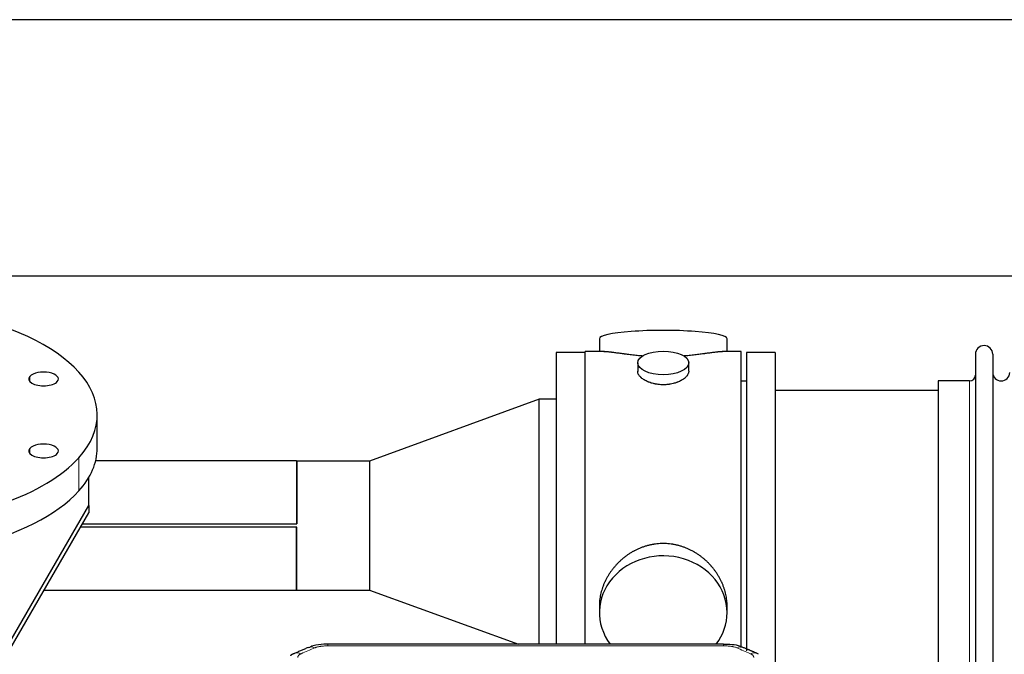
# Model space of a CAD drawing. Header units: inches. Extents: x 0 to 23760, y -13 to 16800.
# Tile 84 of 207: x 3057 to 3637, y 14125 to 14499. Entities that reach past the tile are written whole.
import ezdxf

# ---------------------------------------------------------------- set-up
doc = ezdxf.new("R2010")
doc.units = ezdxf.units.IN
doc.layers.add('254', color=7, linetype='Continuous', true_color=0xffffff)

msp = doc.modelspace()

# ---------------------------------------------------------------- linework, layer by layer
at = {"layer": '254', "color": 2, "linetype": 'Continuous', "lineweight": 25}
for p, q in [((6326.965, 14499.054), (2972.465, 14499.054)), ((6326.965, 14348.029), (2972.465, 14348.029)), ((3398.326, 14311.12), (3398.326, 14303.5)), ((3473.605, 14303.5), (3473.605, 14311.12)), ((3389.965, 14303.07), (3372.965, 14303.07)), ((3372.965, 14303.07), (3372.965, 14131.158)), ((3401.312, 14303.5), (3389.965, 14303.5)), ((3389.965, 14201.07), (3389.965, 14303.5)), ((3481.965, 14303.5), (3470.669, 14303.5)), ((3481.965, 14201.07), (3481.965, 14303.5)), ((3501.965, 14303.07), (3484.965, 14303.07)), ((3484.965, 14303.07), (3484.965, 14127.224)), ((3501.965, 14303.07), (3501.965, 14118.656)), ((3420.918, 14296.867), (3420.918, 14291.902)), ((3451.013, 14291.924), (3451.013, 14296.867)), ((3619.965, 14301.97), (3619.965, 14100.17)), ((3630.165, 14301.97), (3630.165, 14100.17)), ((3484.965, 14286.07), (3481.965, 14286.07)), ((3616.465, 14286.22), (3597.965, 14286.22)), ((3597.965, 14286.22), (3597.965, 14115.92)), ((3597.965, 14280.57), (3501.965, 14280.57)), ((3362.965, 14275.467), (3262.965, 14239.07)), ((3372.965, 14275.467), (3362.965, 14275.467)), ((3362.965, 14131.156), (3362.965, 14275.467)), ((3102.465, 14246.694), (3102.465, 14266.208)), ((3219.965, 14239.12), (3101.514, 14239.12)), ((3220.015, 14239.07), (3219.965, 14239.12)), ((3219.965, 14239.12), (3219.965, 14202.097)), ((3262.965, 14239.07), (3220.015, 14239.07)), ((3220.015, 14239.07), (3220.015, 14202.047)), ((3262.965, 14239.07), (3262.965, 14163.07)), ((3097.465, 14212.902), (3097.465, 14229.416)), ((3040.957, 14115.338), (3097.465, 14212.902)), ((3097.465, 14212.902), (3097.465, 14208.467)), ((3040.957, 14110.903), (3097.465, 14208.467)), ((3219.965, 14200.043), (3092.585, 14200.043)), ((3220.015, 14200.093), (3092.614, 14200.093)), ((3093.743, 14202.047), (3220.015, 14202.047)), ((3093.774, 14202.097), (3219.965, 14202.097)), ((3219.965, 14163.02), (3219.965, 14200.043)), ((3220.015, 14163.07), (3220.015, 14200.093)), ((3389.965, 14131.15), (3389.965, 14201.07)), ((3481.965, 14129.198), (3481.965, 14201.07)), ((3071.147, 14163.02), (3219.965, 14163.02)), ((3219.965, 14163.02), (3220.015, 14163.07)), ((3220.015, 14163.07), (3262.965, 14163.07)), ((3262.965, 14163.07), (3350.651, 14131.155)), ((3398.326, 14153.841), (3398.326, 14149.816)), ((3473.605, 14149.816), (3473.605, 14153.839)), ((3471.551, 14131.155), (3238.379, 14131.155))]:
    msp.add_line(p, q, dxfattribs=at)
at = {"layer": '254', "color": 110, "linetype": 'Continuous', "lineweight": 13}
for p, q in [((3062.747, 14285.866), (3062.747, 14288.958)), ((3616.465, 14286.22), (3616.465, 14115.92)), ((3062.747, 14243.457), (3062.747, 14246.55)), ((3091.618, 14221.513), (3091.618, 14241.028)), ((3238.379, 14131.155), (3238.379, 14130.202)), ((3471.551, 14130.202), (3238.379, 14130.202)), ((3471.551, 14131.153), (3471.551, 14130.202))]:
    msp.add_line(p, q, dxfattribs=at)
at = {"layer": '254', "color": 2, "linetype": 'Continuous', "lineweight": 25}
for centre, radius, start, end in [((3625.065, 14301.97), 5.1, 0, 180), ((3635.165, 14291.22), 5, 180, 0), ((3616.465, 14289.72), 3.5, 270, 0)]:
    msp.add_arc(centre, radius, start, end, dxfattribs=at)
for centre, major_axis, ratio, start_param, end_param in [((2959.965, 14266.208), (-142.5, 0), 0.4617486, 2.7488936, 5.8904862), ((3435.965, 14311.12), (37.64, 0), 0.1305262, 0, 3.1415927), ((2959.965, 14266.208), (-142.5, 0), 0.4617486, 5.8904862, 9.0320789), ((3070.831, 14287.412), (-8.75, 0), 0.4617486, 2.7488936, 5.8904862), ((3070.831, 14287.412), (-8.75, 0), 0.4617486, 5.8904862, 9.0320789), ((2959.965, 14246.694), (-142.5, 0), 0.4617486, 0, 2.7488936), ((3070.831, 14245.003), (-8.75, 0), 0.4617486, 5.8904862, 9.0320789), ((3070.831, 14245.003), (-8.75, 0), 0.4617486, 2.7488936, 5.8904862), ((2959.965, 14246.694), (-142.5, 0), 0.4617486, 2.7488936, 3.1416417), ((3435.965, 14149.816), (37.64, 0), 0.8870108, 0, 3.7346664), ((3435.965, 14149.816), (37.64, 0), 0.8870108, 5.6900133, 6.2831853), ((3487.319, 14116.535), (3.975, 9.176), 0.6408251, 6.1305215, 6.2828467)]:
    msp.add_ellipse(centre, major_axis=major_axis, ratio=ratio, start_param=start_param, end_param=end_param, dxfattribs=at)
msp.add_ellipse((3435.965, 14296.867), major_axis=(15.048, 0), ratio=0.4617486, dxfattribs=at)
at = {"layer": '254', "color": 110, "linetype": 'Continuous', "lineweight": 13}
for centre, major_axis, ratio, start_param, end_param in [((3230.621, 14119.992), (3.953, -9.186), 0.6419268, 2.5510147, 3.1418997), ((3479.31, 14119.992), (-3.953, -9.186), 0.6419268, 3.1410059, 3.7321706), ((3222.612, 14116.535), (3.975, -9.176), 0.6408251, 2.5472213, 3.141301), ((3487.319, 14116.535), (3.975, 9.176), 0.6408251, 6.2828467, 6.8775566)]:
    msp.add_ellipse(centre, major_axis=major_axis, ratio=ratio, start_param=start_param, end_param=end_param, dxfattribs=at)
at = {"layer": '254', "color": 2, "linetype": 'Continuous', "lineweight": 25}
for points, knots in [([(3424.093, 14300.911), (3424.091, 14300.911), (3424.088, 14300.912), (3424.012, 14300.918), (3423.938, 14300.924), (3423.791, 14300.935), (3423.57, 14300.953), (3422.765, 14301.02), (3421.47, 14301.137), (3419.788, 14301.304), (3418.15, 14301.481), (3416.557, 14301.666), (3415.008, 14301.857), (3414.004, 14301.985), (3413.385, 14302.066), (3413.262, 14302.082), (3413.017, 14302.114), (3412.652, 14302.162), (3412.293, 14302.21), (3411.584, 14302.305), (3410.66, 14302.431), (3409.338, 14302.611), (3408.081, 14302.782), (3406.886, 14302.941), (3406.133, 14303.038), (3405.584, 14303.106), (3405.313, 14303.139), (3405.049, 14303.17), (3404.874, 14303.191), (3404.787, 14303.201), (3404.357, 14303.25), (3403.697, 14303.321), (3402.789, 14303.406), (3401.961, 14303.465), (3401.324, 14303.493), (3400.969, 14303.499), (3400.846, 14303.5)], [0, 0, 0, 0, 0.0002215, 0.0002215, 0.0071429, 0.0071429, 0.0140642, 0.027907, 0.083278, 0.1386489, 0.1940199, 0.2493909, 0.3047619, 0.3601329, 0.3601329, 0.3739756, 0.3739756, 0.3878184, 0.4155039, 0.4155039, 0.4708749, 0.5262458, 0.5816168, 0.6369878, 0.6923588, 0.6923588, 0.7200443, 0.733887, 0.733887, 0.7477298, 0.7477298, 0.8031008, 0.8584718, 0.9138427, 0.9692137, 1, 1, 1, 1]), ([(3471.09, 14303.5), (3470.966, 14303.499), (3470.608, 14303.493), (3469.968, 14303.465), (3469.135, 14303.405), (3468.525, 14303.348), (3468.126, 14303.308), (3468.045, 14303.3), (3467.882, 14303.283), (3467.636, 14303.256), (3467.383, 14303.228), (3466.87, 14303.169), (3466.162, 14303.084), (3465.034, 14302.94), (3463.839, 14302.781), (3462.578, 14302.609), (3461.692, 14302.488), (3461.011, 14302.395), (3460.666, 14302.349), (3460.314, 14302.301), (3460.078, 14302.269), (3459.96, 14302.254), (3459.365, 14302.174), (3458.398, 14302.046), (3456.901, 14301.854), (3455.357, 14301.664), (3453.766, 14301.48), (3452.128, 14301.303), (3451.004, 14301.191), (3450.148, 14301.11), (3449.717, 14301.07), (3449.281, 14301.032), (3449.063, 14301.013), (3448.99, 14301.007), (3448.844, 14300.994), (3448.557, 14300.97), (3448.269, 14300.946), (3448.054, 14300.929)], [0, 0, 0, 0, 0.0313476, 0.0871263, 0.142905, 0.1986836, 0.1986836, 0.2126283, 0.2126283, 0.226573, 0.2544623, 0.2544623, 0.310241, 0.3660196, 0.4217983, 0.477577, 0.5333556, 0.5333556, 0.561245, 0.5751896, 0.5751896, 0.5891343, 0.5891343, 0.644913, 0.7006917, 0.7564703, 0.812249, 0.8680277, 0.9238063, 0.9238063, 0.9516957, 0.9656403, 0.9656403, 0.9726127, 0.9726127, 0.979585, 1, 1, 1, 1]), ([(3435.965, 14283.992), (3435.468, 14283.992), (3434.974, 14284.007), (3433.995, 14284.064), (3433.51, 14284.107), (3432.547, 14284.22), (3432.07, 14284.291), (3431.479, 14284.396), (3431.302, 14284.429), (3431.126, 14284.464), (3431.008, 14284.488), (3430.949, 14284.5), (3430.657, 14284.561), (3430.427, 14284.613), (3429.744, 14284.778), (3429.3, 14284.9), (3428.436, 14285.167), (3428.016, 14285.312), (3427.403, 14285.546), (3427.201, 14285.627), (3426.904, 14285.752), (3426.805, 14285.794), (3426.659, 14285.859), (3426.61, 14285.881), (3426.513, 14285.924), (3426.08, 14286.122), (3425.67, 14286.33), (3424.977, 14286.714), (3424.649, 14286.914), (3424.027, 14287.326), (3423.733, 14287.539), (3423.39, 14287.814), (3423.322, 14287.869), (3423.189, 14287.981), (3423.124, 14288.037), (3422.933, 14288.205), (3422.812, 14288.318), (3422.464, 14288.659), (3422.254, 14288.888), (3421.878, 14289.351), (3421.713, 14289.585), (3421.498, 14289.938), (3421.431, 14290.056), (3421.356, 14290.205), (3421.341, 14290.234), (3421.312, 14290.294), (3421.298, 14290.324), (3421.257, 14290.413), (3421.232, 14290.472), (3421.111, 14290.768), (3421.039, 14291.002), (3420.942, 14291.466), (3420.918, 14291.695), (3420.918, 14291.926), (3420.918, 14291.929), (3420.918, 14291.932)], [0, 0, 0, 0, 0.0624454, 0.0624454, 0.1248907, 0.1248907, 0.1873361, 0.1873361, 0.2029474, 0.2107531, 0.2107531, 0.2185588, 0.2185588, 0.2497814, 0.2497814, 0.3122268, 0.3122268, 0.3746722, 0.3746722, 0.4058948, 0.4058948, 0.4215062, 0.4215062, 0.4293119, 0.4293119, 0.4371175, 0.4995629, 0.4995629, 0.5620082, 0.5620082, 0.6244536, 0.6244536, 0.6400649, 0.6400649, 0.6556763, 0.6556763, 0.686899, 0.686899, 0.7493443, 0.7493443, 0.8117897, 0.8117897, 0.8430124, 0.8430124, 0.850818, 0.850818, 0.8586237, 0.8586237, 0.874235, 0.874235, 0.9366804, 0.9366804, 0.9991258, 0.9991258, 1, 1, 1, 1]), ([(3451.013, 14291.928), (3451.013, 14291.7), (3450.989, 14291.47), (3450.893, 14291.007), (3450.822, 14290.774), (3450.631, 14290.305), (3450.512, 14290.069), (3450.333, 14289.774), (3450.296, 14289.715), (3450.238, 14289.626), (3450.218, 14289.596), (3450.177, 14289.537), (3450.075, 14289.389), (3449.964, 14289.242), (3449.681, 14288.893), (3449.471, 14288.663), (3449.01, 14288.211), (3448.758, 14287.988), (3448.349, 14287.66), (3448.207, 14287.552), (3447.987, 14287.391), (3447.912, 14287.338), (3447.759, 14287.232), (3447.682, 14287.179), (3447.29, 14286.919), (3446.96, 14286.718), (3446.268, 14286.334), (3445.905, 14286.15), (3445.149, 14285.799), (3444.754, 14285.633), (3444.291, 14285.456), (3444.24, 14285.436), (3444.136, 14285.397), (3444.084, 14285.378), (3443.926, 14285.321), (3443.611, 14285.209), (3443.289, 14285.104), (3442.639, 14284.903), (3442.196, 14284.781), (3441.292, 14284.561), (3440.83, 14284.464), (3440.122, 14284.337), (3439.884, 14284.298), (3439.523, 14284.244), (3439.402, 14284.227), (3439.16, 14284.195), (3439.039, 14284.18), (3438.431, 14284.108), (3437.942, 14284.065), (3436.958, 14284.007), (3436.463, 14283.992), (3435.965, 14283.992)], [0, 0, 0, 0, 0.0621483, 0.0621483, 0.1246718, 0.1246718, 0.1871952, 0.1871952, 0.2028261, 0.2028261, 0.2106415, 0.2106415, 0.2184569, 0.2497186, 0.2497186, 0.3122421, 0.3122421, 0.3747655, 0.3747655, 0.4060273, 0.4060273, 0.4216581, 0.4216581, 0.437289, 0.437289, 0.4998124, 0.4998124, 0.5623359, 0.5623359, 0.6248593, 0.6248593, 0.6326748, 0.6326748, 0.6404902, 0.6404902, 0.656121, 0.6873828, 0.6873828, 0.7499062, 0.7499062, 0.8124297, 0.8124297, 0.8436914, 0.8436914, 0.8593222, 0.8593222, 0.8749531, 0.8749531, 0.9374766, 0.9374766, 1, 1, 1, 1]), ([(3473.605, 14153.803), (3473.604, 14154.336), (3473.59, 14154.872), (3473.545, 14155.691), (3473.521, 14156.041), (3473.491, 14156.392), (3473.478, 14156.533), (3473.472, 14156.604), (3473.451, 14156.815), (3473.379, 14157.519), (3473.206, 14158.782), (3472.886, 14160.459), (3472.477, 14162.129), (3471.981, 14163.79), (3471.398, 14165.444), (3470.95, 14166.54), (3470.651, 14167.223), (3470.59, 14167.36), (3470.467, 14167.632), (3470.28, 14168.039), (3470.086, 14168.443), (3469.688, 14169.247), (3469.133, 14170.305), (3468.224, 14171.857), (3467.241, 14173.372), (3466.185, 14174.849), (3465.43, 14175.808), (3464.845, 14176.518), (3464.647, 14176.753), (3464.345, 14177.103), (3464.244, 14177.219), (3464.04, 14177.45), (3463.526, 14178.025), (3462.575, 14179.031), (3461.251, 14180.309), (3459.87, 14181.526), (3458.432, 14182.68), (3456.938, 14183.77), (3455.902, 14184.453), (3455.111, 14184.949), (3454.845, 14185.111), (3454.509, 14185.31), (3454.441, 14185.35), (3454.307, 14185.429), (3454.104, 14185.547), (3453.359, 14185.971), (3452.123, 14186.625), (3450.443, 14187.412), (3448.73, 14188.113), (3446.984, 14188.729), (3445.205, 14189.257), (3443.996, 14189.55), (3443.08, 14189.746), (3442.773, 14189.807), (3442.388, 14189.879), (3442.311, 14189.894), (3442.156, 14189.921), (3441.925, 14189.962), (3441.076, 14190.104), (3439.686, 14190.288), (3437.833, 14190.435), (3435.979, 14190.485), (3434.125, 14190.437), (3432.27, 14190.291), (3431.033, 14190.128), (3430.26, 14190.004), (3430.105, 14189.979), (3429.796, 14189.925), (3429.333, 14189.842), (3428.874, 14189.75), (3427.958, 14189.555), (3426.749, 14189.264), (3424.966, 14188.736), (3423.215, 14188.119), (3421.495, 14187.415), (3420.369, 14186.888), (3419.532, 14186.47), (3419.254, 14186.328), (3418.909, 14186.145), (3418.771, 14186.071), (3418.496, 14185.922), (3417.745, 14185.507), (3416.542, 14184.793), (3414.995, 14183.771), (3413.501, 14182.682), (3412.061, 14181.526), (3410.675, 14180.305), (3409.786, 14179.447), (3409.297, 14178.952), (3409.243, 14178.897), (3409.134, 14178.786), (3409.08, 14178.73), (3408.919, 14178.563), (3408.599, 14178.228), (3408.286, 14177.889), (3407.669, 14177.205), (3406.87, 14176.279), (3405.745, 14174.847), (3404.691, 14173.374), (3403.709, 14171.861), (3402.799, 14170.307), (3402.241, 14169.244), (3401.908, 14168.571), (3401.842, 14168.436), (3401.712, 14168.166), (3401.52, 14167.76), (3401.337, 14167.353), (3400.98, 14166.538), (3400.534, 14165.447), (3399.953, 14163.799), (3399.457, 14162.142), (3399.048, 14160.475), (3398.727, 14158.798), (3398.573, 14157.674), (3398.495, 14156.969), (3398.481, 14156.828), (3398.453, 14156.546), (3398.416, 14156.125), (3398.387, 14155.705), (3398.341, 14154.88), (3398.326, 14154.338), (3398.326, 14153.798)], [0, 0, 0, 0, 0.0151373, 0.0151373, 0.0229562, 0.0249109, 0.0249109, 0.0268656, 0.0268656, 0.030775, 0.0464127, 0.0620504, 0.0776881, 0.0933258, 0.1089635, 0.1246012, 0.1246012, 0.1285107, 0.1285107, 0.1324201, 0.1402389, 0.1402389, 0.1558766, 0.1715144, 0.1871521, 0.2027898, 0.2184275, 0.2184275, 0.2262463, 0.2262463, 0.2301558, 0.2301558, 0.2340652, 0.2497029, 0.2653406, 0.2809783, 0.296616, 0.3122537, 0.3278914, 0.3278914, 0.3357103, 0.3357103, 0.337665, 0.337665, 0.3396197, 0.3435291, 0.3591668, 0.3748045, 0.3904422, 0.4060799, 0.4217176, 0.4373554, 0.4373554, 0.4451742, 0.4451742, 0.4471289, 0.4471289, 0.4490836, 0.4529931, 0.4686308, 0.4842685, 0.4999062, 0.5155439, 0.5311816, 0.5468193, 0.5468193, 0.5507287, 0.5507287, 0.5546381, 0.562457, 0.562457, 0.5780947, 0.5937324, 0.6093701, 0.6250078, 0.6406455, 0.6406455, 0.6484644, 0.6484644, 0.6504191, 0.6523738, 0.6562832, 0.6719209, 0.6875586, 0.7031963, 0.7188341, 0.7344718, 0.7501095, 0.7501095, 0.7520642, 0.7520642, 0.7540189, 0.7540189, 0.7579283, 0.7657472, 0.7657472, 0.7813849, 0.7970226, 0.8126603, 0.828298, 0.8439357, 0.8595734, 0.8595734, 0.8634828, 0.8634828, 0.8673923, 0.8752111, 0.8752111, 0.8908488, 0.9064865, 0.9221242, 0.9377619, 0.9533996, 0.9690373, 0.9690373, 0.9729468, 0.9729468, 0.9768562, 0.984675, 0.984675, 1, 1, 1, 1]), ([(3239.679, 14131.138), (3238.452, 14131.179), (3235.118, 14131.104), (3230.57, 14130.705), (3227.717, 14129.456), (3226.745, 14128.934)], [0, 0, 0, 0, 0.2683892, 0.7422799, 1, 1, 1, 1]), ([(3483.208, 14129.066), (3482.704, 14129.334), (3480.616, 14130.315), (3476.649, 14130.965), (3473.211, 14131.115), (3471.549, 14131.037)], [0, 0, 0, 0, 0.1483567, 0.6016834, 1, 1, 1, 1])]:
    msp.add_open_spline(points, degree=3, knots=knots, dxfattribs=at)
for points, degree in [([(3220.015, 14202.047), (3219.999, 14202.063), (3219.982, 14202.08), (3219.965, 14202.097)], 3), ([(3220.015, 14200.093), (3219.999, 14200.076), (3219.982, 14200.059), (3219.965, 14200.043)], 3), ([(3226.667, 14129.175), (3218.637, 14125.705)], 1), ([(3491.293, 14125.71), (3487.278, 14127.453), (3483.263, 14129.171)], 2), ([(3218.668, 14125.639), (3217.306, 14125.335), (3216.316, 14124.405)], 2)]:
    msp.add_open_spline(points, degree=degree, dxfattribs=at)
at = {"layer": '254', "color": 110, "linetype": 'Continuous', "lineweight": 13}
for points in [[(3230.621, 14129.035), (3227.951, 14127.882), (3225.282, 14126.724), (3222.612, 14125.563)], [(3487.319, 14125.563), (3484.649, 14126.724), (3481.979, 14127.882), (3479.31, 14129.035)]]:
    msp.add_open_spline(points, degree=3, dxfattribs=at)
for points, knots in [([(3230.621, 14129.035), (3230.746, 14129.089), (3230.876, 14129.141), (3231.077, 14129.216), (3231.146, 14129.241), (3231.283, 14129.289), (3231.353, 14129.312), (3231.706, 14129.427), (3232, 14129.509), (3232.61, 14129.66), (3232.926, 14129.727), (3233.333, 14129.802), (3233.416, 14129.817), (3233.58, 14129.845), (3233.663, 14129.859), (3233.911, 14129.899), (3234.078, 14129.923), (3234.579, 14129.991), (3234.916, 14130.03), (3235.596, 14130.094), (3235.938, 14130.121), (3236.628, 14130.162), (3236.975, 14130.177), (3237.674, 14130.197), (3238.025, 14130.202), (3238.379, 14130.202)], [0, 0, 0, 0, 0.0625, 0.0625, 0.09375, 0.09375, 0.125, 0.125, 0.25, 0.25, 0.375, 0.375, 0.40625, 0.40625, 0.4375, 0.4375, 0.5, 0.5, 0.625, 0.625, 0.75, 0.75, 0.875, 0.875, 1, 1, 1, 1]), ([(3471.551, 14130.202), (3471.905, 14130.202), (3472.259, 14130.197), (3472.699, 14130.184), (3472.788, 14130.182), (3472.964, 14130.175), (3473.052, 14130.172), (3473.315, 14130.16), (3473.49, 14130.151), (3474.012, 14130.119), (3474.357, 14130.093), (3475.04, 14130.027), (3475.377, 14129.988), (3476.045, 14129.897), (3476.375, 14129.844), (3476.74, 14129.776), (3476.781, 14129.768), (3476.862, 14129.753), (3476.982, 14129.729), (3477.26, 14129.671), (3477.491, 14129.618), (3477.946, 14129.505), (3478.237, 14129.423), (3478.794, 14129.242), (3479.059, 14129.143), (3479.31, 14129.035)], [0, 0, 0, 0, 0.125, 0.125, 0.15625, 0.15625, 0.1875, 0.1875, 0.25, 0.25, 0.375, 0.375, 0.5, 0.5, 0.625, 0.625, 0.640625, 0.640625, 0.65625, 0.6875, 0.75, 0.75, 0.875, 0.875, 1, 1, 1, 1]), ([(3220.64, 14123.362), (3220.631, 14123.464), (3220.634, 14123.566), (3220.651, 14123.693), (3220.655, 14123.719), (3220.665, 14123.769), (3220.67, 14123.795), (3220.689, 14123.871), (3220.705, 14123.921), (3220.76, 14124.071), (3220.809, 14124.17), (3220.929, 14124.364), (3221.001, 14124.46), (3221.127, 14124.602), (3221.172, 14124.648), (3221.245, 14124.718), (3221.269, 14124.741), (3221.321, 14124.787), (3221.347, 14124.81), (3221.482, 14124.923), (3221.6, 14125.01), (3221.856, 14125.178), (3221.994, 14125.259), (3222.289, 14125.416), (3222.446, 14125.491), (3222.612, 14125.563)], [0, 0, 0, 0, 0.125, 0.125, 0.15625, 0.15625, 0.1875, 0.1875, 0.25, 0.25, 0.375, 0.375, 0.5, 0.5, 0.5625, 0.5625, 0.59375, 0.59375, 0.625, 0.625, 0.75, 0.75, 0.875, 0.875, 1, 1, 1, 1]), ([(3487.319, 14125.563), (3487.485, 14125.491), (3487.643, 14125.415), (3487.829, 14125.317), (3487.866, 14125.297), (3487.938, 14125.256), (3487.973, 14125.236), (3488.078, 14125.174), (3488.145, 14125.132), (3488.337, 14125.006), (3488.572, 14124.832), (3488.762, 14124.648), (3488.888, 14124.506), (3488.928, 14124.459), (3488.982, 14124.386), (3489, 14124.362), (3489.033, 14124.313), (3489.049, 14124.288), (3489.125, 14124.165), (3489.173, 14124.066), (3489.245, 14123.867), (3489.27, 14123.767), (3489.297, 14123.565), (3489.299, 14123.464), (3489.291, 14123.362)], [0, 0, 0, 0, 0.125, 0.125, 0.15625, 0.15625, 0.1875, 0.1875, 0.25, 0.25, 0.375, 0.5, 0.5, 0.5625, 0.5625, 0.59375, 0.59375, 0.625, 0.625, 0.75, 0.75, 0.875, 0.875, 1, 1, 1, 1])]:
    msp.add_open_spline(points, degree=3, knots=knots, dxfattribs=at)

doc.saveas('drawing.dxf')
